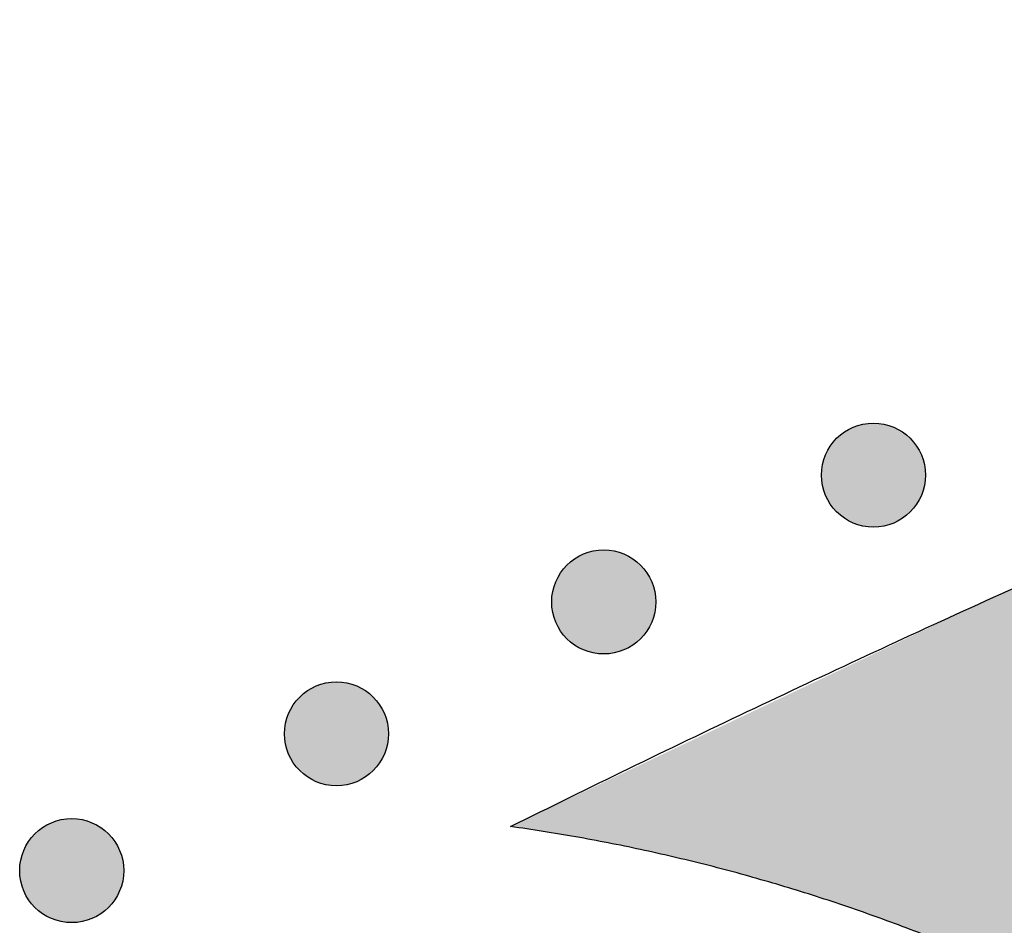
# Model space of a CAD drawing. Header units: millimetres. Extents: x -3873 to -97, y 912 to 4165.
# Tile 232 of 256: x -3584 to -3550, y 1936 to 1967. Entities that reach past the tile are written whole.
import ezdxf

# ---------------------------------------------------------------- set-up
doc = ezdxf.new("R2010")
doc.units = ezdxf.units.MM
doc.layers.add('pattern', color=7, linetype='Continuous', true_color=0x000000)

msp = doc.modelspace()

# ---------------------------------------------------------------- hatches: boundary and pattern name
at = {"layer": 'pattern'}
for points in [[(-3500.921, 1967.303), (-3501.622, 1966.45), (-3502.301, 1965.576), (-3502.958, 1964.682), (-3503.592, 1963.768), (-3504.202, 1962.837), (-3504.787, 1961.888), (-3505.347, 1960.922), (-3505.88, 1959.942), (-3506.387, 1958.947), (-3506.867, 1957.939), (-3507.319, 1956.919), (-3507.743, 1955.889), (-3508.138, 1954.848), (-3508.504, 1953.8), (-3508.842, 1952.743), (-3509.15, 1951.681), (-3519.481, 1947.775), (-3529.73, 1943.652), (-3539.891, 1939.314), (-3549.955, 1934.765), (-3550.982, 1935.222), (-3552.019, 1935.66), (-3553.064, 1936.081), (-3554.117, 1936.482), (-3555.178, 1936.865), (-3556.247, 1937.229), (-3557.322, 1937.574), (-3558.403, 1937.899), (-3559.49, 1938.205), (-3560.582, 1938.492), (-3561.678, 1938.758), (-3562.779, 1939.005), (-3563.883, 1939.231), (-3564.991, 1939.438), (-3566.1, 1939.625), (-3567.212, 1939.791), (-3550.998, 1947.493), (-3534.526, 1954.654), (-3517.824, 1961.261)], [(-3553.583, 1953.029), (-3553.611, 1953.056), (-3553.64, 1953.083), (-3553.67, 1953.11), (-3553.701, 1953.136), (-3553.732, 1953.162), (-3553.765, 1953.187), (-3553.798, 1953.212), (-3553.832, 1953.236), (-3553.867, 1953.259), (-3553.903, 1953.282), (-3553.939, 1953.304), (-3553.977, 1953.326), (-3554.015, 1953.346), (-3554.053, 1953.366), (-3554.093, 1953.385), (-3554.133, 1953.402), (-3554.174, 1953.419), (-3554.215, 1953.436), (-3554.257, 1953.451), (-3554.299, 1953.465), (-3554.342, 1953.478), (-3554.386, 1953.49), (-3554.43, 1953.501), (-3554.474, 1953.511), (-3554.519, 1953.52), (-3554.564, 1953.527), (-3554.609, 1953.534), (-3554.654, 1953.539), (-3554.7, 1953.543), (-3554.746, 1953.546), (-3554.792, 1953.548), (-3554.838, 1953.548), (-3554.883, 1953.548), (-3554.929, 1953.546), (-3554.975, 1953.543), (-3555.021, 1953.539), (-3555.066, 1953.534), (-3555.112, 1953.527), (-3555.156, 1953.52), (-3555.201, 1953.511), (-3555.245, 1953.501), (-3555.289, 1953.49), (-3555.333, 1953.478), (-3555.376, 1953.465), (-3555.418, 1953.451), (-3555.46, 1953.436), (-3555.502, 1953.419), (-3555.542, 1953.402), (-3555.582, 1953.385), (-3555.622, 1953.366), (-3555.661, 1953.346), (-3555.699, 1953.326), (-3555.736, 1953.304), (-3555.772, 1953.282), (-3555.808, 1953.259), (-3555.843, 1953.236), (-3555.877, 1953.212), (-3555.91, 1953.187), (-3555.943, 1953.162), (-3555.974, 1953.136), (-3556.005, 1953.11), (-3556.035, 1953.083), (-3556.064, 1953.056), (-3556.092, 1953.029), (-3556.12, 1953.001), (-3556.147, 1952.972), (-3556.174, 1952.942), (-3556.2, 1952.911), (-3556.226, 1952.879), (-3556.251, 1952.847), (-3556.275, 1952.814), (-3556.3, 1952.779), (-3556.323, 1952.745), (-3556.346, 1952.709), (-3556.368, 1952.672), (-3556.389, 1952.635), (-3556.409, 1952.597), (-3556.429, 1952.558), (-3556.448, 1952.519), (-3556.466, 1952.479), (-3556.483, 1952.438), (-3556.499, 1952.397), (-3556.514, 1952.355), (-3556.528, 1952.312), (-3556.541, 1952.269), (-3556.553, 1952.226), (-3556.564, 1952.182), (-3556.574, 1952.138), (-3556.583, 1952.093), (-3556.591, 1952.048), (-3556.597, 1952.003), (-3556.602, 1951.957), (-3556.607, 1951.912), (-3556.609, 1951.866), (-3556.611, 1951.82), (-3556.612, 1951.774), (-3556.611, 1951.728), (-3556.609, 1951.682), (-3556.607, 1951.637), (-3556.602, 1951.591), (-3556.597, 1951.545), (-3556.591, 1951.5), (-3556.583, 1951.455), (-3556.574, 1951.411), (-3556.564, 1951.366), (-3556.553, 1951.322), (-3556.541, 1951.279), (-3556.528, 1951.236), (-3556.514, 1951.193), (-3556.499, 1951.151), (-3556.483, 1951.11), (-3556.466, 1951.069), (-3556.448, 1951.029), (-3556.429, 1950.99), (-3556.409, 1950.951), (-3556.389, 1950.913), (-3556.368, 1950.876), (-3556.346, 1950.839), (-3556.323, 1950.804), (-3556.3, 1950.769), (-3556.275, 1950.735), (-3556.251, 1950.701), (-3556.226, 1950.669), (-3556.2, 1950.637), (-3556.174, 1950.607), (-3556.147, 1950.577), (-3556.12, 1950.548), (-3556.092, 1950.519), (-3556.064, 1950.492), (-3556.035, 1950.465), (-3556.005, 1950.438), (-3555.974, 1950.412), (-3555.943, 1950.386), (-3555.91, 1950.361), (-3555.877, 1950.336), (-3555.843, 1950.312), (-3555.808, 1950.289), (-3555.772, 1950.266), (-3555.736, 1950.244), (-3555.699, 1950.223), (-3555.661, 1950.202), (-3555.622, 1950.183), (-3555.582, 1950.164), (-3555.542, 1950.146), (-3555.502, 1950.129), (-3555.46, 1950.113), (-3555.418, 1950.098), (-3555.376, 1950.083), (-3555.333, 1950.07), (-3555.289, 1950.058), (-3555.245, 1950.047), (-3555.201, 1950.037), (-3555.156, 1950.029), (-3555.112, 1950.021), (-3555.066, 1950.015), (-3555.021, 1950.009), (-3554.975, 1950.005), (-3554.929, 1950.002), (-3554.883, 1950), (-3554.838, 1950), (-3554.792, 1950), (-3554.746, 1950.002), (-3554.7, 1950.005), (-3554.654, 1950.009), (-3554.609, 1950.015), (-3554.564, 1950.021), (-3554.519, 1950.029), (-3554.474, 1950.037), (-3554.43, 1950.047), (-3554.386, 1950.058), (-3554.342, 1950.07), (-3554.299, 1950.083), (-3554.257, 1950.098), (-3554.215, 1950.113), (-3554.174, 1950.129), (-3554.133, 1950.146), (-3554.093, 1950.164), (-3554.053, 1950.183), (-3554.015, 1950.202), (-3553.977, 1950.223), (-3553.939, 1950.244), (-3553.903, 1950.266), (-3553.867, 1950.289), (-3553.832, 1950.312), (-3553.798, 1950.336), (-3553.765, 1950.361), (-3553.732, 1950.386), (-3553.701, 1950.412), (-3553.67, 1950.438), (-3553.64, 1950.465), (-3553.611, 1950.492), (-3553.583, 1950.519), (-3553.555, 1950.548), (-3553.528, 1950.577), (-3553.502, 1950.607), (-3553.475, 1950.637), (-3553.45, 1950.669), (-3553.424, 1950.701), (-3553.4, 1950.735), (-3553.376, 1950.769), (-3553.352, 1950.804), (-3553.329, 1950.839), (-3553.307, 1950.876), (-3553.286, 1950.913), (-3553.266, 1950.951), (-3553.246, 1950.99), (-3553.227, 1951.029), (-3553.209, 1951.069), (-3553.192, 1951.11), (-3553.176, 1951.151), (-3553.161, 1951.193), (-3553.147, 1951.236), (-3553.134, 1951.279), (-3553.122, 1951.322), (-3553.111, 1951.366), (-3553.101, 1951.411), (-3553.092, 1951.455), (-3553.085, 1951.5), (-3553.078, 1951.545), (-3553.073, 1951.591), (-3553.069, 1951.637), (-3553.066, 1951.682), (-3553.064, 1951.728), (-3553.063, 1951.774), (-3553.064, 1951.82), (-3553.066, 1951.866), (-3553.069, 1951.912), (-3553.073, 1951.957), (-3553.078, 1952.003), (-3553.085, 1952.048), (-3553.092, 1952.093), (-3553.101, 1952.138), (-3553.111, 1952.182), (-3553.122, 1952.226), (-3553.134, 1952.269), (-3553.147, 1952.312), (-3553.161, 1952.355), (-3553.176, 1952.397), (-3553.192, 1952.438), (-3553.209, 1952.479), (-3553.227, 1952.519), (-3553.246, 1952.558), (-3553.266, 1952.597), (-3553.286, 1952.635), (-3553.307, 1952.672), (-3553.329, 1952.709), (-3553.352, 1952.745), (-3553.376, 1952.779), (-3553.4, 1952.814), (-3553.424, 1952.847), (-3553.45, 1952.879), (-3553.475, 1952.911), (-3553.502, 1952.942), (-3553.528, 1952.972), (-3553.555, 1953.001)], [(-3562.78, 1948.703), (-3562.808, 1948.731), (-3562.837, 1948.758), (-3562.867, 1948.785), (-3562.898, 1948.811), (-3562.93, 1948.837), (-3562.962, 1948.862), (-3562.995, 1948.887), (-3563.029, 1948.911), (-3563.064, 1948.934), (-3563.1, 1948.957), (-3563.137, 1948.979), (-3563.174, 1949), (-3563.212, 1949.021), (-3563.251, 1949.04), (-3563.29, 1949.059), (-3563.33, 1949.077), (-3563.371, 1949.094), (-3563.412, 1949.11), (-3563.454, 1949.125), (-3563.497, 1949.139), (-3563.54, 1949.153), (-3563.583, 1949.165), (-3563.627, 1949.176), (-3563.671, 1949.185), (-3563.716, 1949.194), (-3563.761, 1949.202), (-3563.806, 1949.208), (-3563.852, 1949.214), (-3563.897, 1949.218), (-3563.943, 1949.221), (-3563.989, 1949.222), (-3564.035, 1949.223), (-3564.081, 1949.222), (-3564.127, 1949.221), (-3564.172, 1949.218), (-3564.218, 1949.214), (-3564.263, 1949.208), (-3564.309, 1949.202), (-3564.354, 1949.194), (-3564.398, 1949.185), (-3564.443, 1949.176), (-3564.487, 1949.165), (-3564.53, 1949.153), (-3564.573, 1949.139), (-3564.615, 1949.125), (-3564.657, 1949.11), (-3564.699, 1949.094), (-3564.74, 1949.077), (-3564.78, 1949.059), (-3564.819, 1949.04), (-3564.858, 1949.021), (-3564.896, 1949), (-3564.933, 1948.979), (-3564.97, 1948.957), (-3565.005, 1948.934), (-3565.04, 1948.911), (-3565.074, 1948.887), (-3565.108, 1948.862), (-3565.14, 1948.837), (-3565.172, 1948.811), (-3565.202, 1948.785), (-3565.232, 1948.758), (-3565.261, 1948.731), (-3565.289, 1948.703), (-3565.317, 1948.675), (-3565.344, 1948.646), (-3565.371, 1948.616), (-3565.397, 1948.586), (-3565.423, 1948.554), (-3565.448, 1948.522), (-3565.473, 1948.488), (-3565.497, 1948.454), (-3565.52, 1948.419), (-3565.543, 1948.384), (-3565.565, 1948.347), (-3565.586, 1948.31), (-3565.607, 1948.272), (-3565.626, 1948.233), (-3565.645, 1948.194), (-3565.663, 1948.153), (-3565.68, 1948.113), (-3565.696, 1948.071), (-3565.711, 1948.029), (-3565.725, 1947.987), (-3565.739, 1947.944), (-3565.751, 1947.901), (-3565.762, 1947.857), (-3565.771, 1947.812), (-3565.78, 1947.768), (-3565.788, 1947.723), (-3565.794, 1947.677), (-3565.8, 1947.632), (-3565.804, 1947.586), (-3565.807, 1947.541), (-3565.809, 1947.495), (-3565.809, 1947.449), (-3565.809, 1947.403), (-3565.807, 1947.357), (-3565.804, 1947.311), (-3565.8, 1947.266), (-3565.794, 1947.22), (-3565.788, 1947.175), (-3565.78, 1947.13), (-3565.771, 1947.085), (-3565.762, 1947.041), (-3565.751, 1946.997), (-3565.739, 1946.954), (-3565.725, 1946.911), (-3565.711, 1946.868), (-3565.696, 1946.826), (-3565.68, 1946.785), (-3565.663, 1946.744), (-3565.645, 1946.704), (-3565.626, 1946.665), (-3565.607, 1946.626), (-3565.586, 1946.588), (-3565.565, 1946.551), (-3565.543, 1946.514), (-3565.52, 1946.478), (-3565.497, 1946.443), (-3565.473, 1946.409), (-3565.448, 1946.376), (-3565.423, 1946.344), (-3565.397, 1946.312), (-3565.371, 1946.281), (-3565.344, 1946.251), (-3565.317, 1946.222), (-3565.289, 1946.194), (-3565.261, 1946.167), (-3565.232, 1946.139), (-3565.202, 1946.113), (-3565.172, 1946.086), (-3565.14, 1946.061), (-3565.108, 1946.035), (-3565.074, 1946.011), (-3565.04, 1945.987), (-3565.005, 1945.963), (-3564.97, 1945.941), (-3564.933, 1945.919), (-3564.896, 1945.897), (-3564.858, 1945.877), (-3564.819, 1945.857), (-3564.78, 1945.838), (-3564.74, 1945.82), (-3564.699, 1945.803), (-3564.657, 1945.787), (-3564.615, 1945.772), (-3564.573, 1945.758), (-3564.53, 1945.745), (-3564.487, 1945.733), (-3564.443, 1945.722), (-3564.398, 1945.712), (-3564.354, 1945.703), (-3564.309, 1945.696), (-3564.263, 1945.689), (-3564.218, 1945.684), (-3564.172, 1945.68), (-3564.127, 1945.677), (-3564.081, 1945.675), (-3564.035, 1945.674), (-3563.989, 1945.675), (-3563.943, 1945.677), (-3563.897, 1945.68), (-3563.852, 1945.684), (-3563.806, 1945.689), (-3563.761, 1945.696), (-3563.716, 1945.703), (-3563.671, 1945.712), (-3563.627, 1945.722), (-3563.583, 1945.733), (-3563.54, 1945.745), (-3563.497, 1945.758), (-3563.454, 1945.772), (-3563.412, 1945.787), (-3563.371, 1945.803), (-3563.33, 1945.82), (-3563.29, 1945.838), (-3563.251, 1945.857), (-3563.212, 1945.877), (-3563.174, 1945.897), (-3563.137, 1945.919), (-3563.1, 1945.941), (-3563.064, 1945.963), (-3563.029, 1945.987), (-3562.995, 1946.011), (-3562.962, 1946.035), (-3562.93, 1946.061), (-3562.898, 1946.086), (-3562.867, 1946.113), (-3562.837, 1946.139), (-3562.808, 1946.167), (-3562.78, 1946.194), (-3562.753, 1946.222), (-3562.725, 1946.251), (-3562.699, 1946.281), (-3562.672, 1946.312), (-3562.647, 1946.344), (-3562.622, 1946.376), (-3562.597, 1946.409), (-3562.573, 1946.443), (-3562.549, 1946.478), (-3562.527, 1946.514), (-3562.505, 1946.551), (-3562.483, 1946.588), (-3562.463, 1946.626), (-3562.443, 1946.665), (-3562.424, 1946.704), (-3562.406, 1946.744), (-3562.389, 1946.785), (-3562.373, 1946.826), (-3562.358, 1946.868), (-3562.344, 1946.911), (-3562.331, 1946.954), (-3562.319, 1946.997), (-3562.308, 1947.041), (-3562.298, 1947.085), (-3562.289, 1947.13), (-3562.282, 1947.175), (-3562.275, 1947.22), (-3562.27, 1947.266), (-3562.266, 1947.311), (-3562.263, 1947.357), (-3562.261, 1947.403), (-3562.26, 1947.449), (-3562.261, 1947.495), (-3562.263, 1947.541), (-3562.266, 1947.586), (-3562.27, 1947.632), (-3562.275, 1947.677), (-3562.282, 1947.723), (-3562.289, 1947.768), (-3562.298, 1947.812), (-3562.308, 1947.857), (-3562.319, 1947.901), (-3562.331, 1947.944), (-3562.344, 1947.987), (-3562.358, 1948.029), (-3562.373, 1948.071), (-3562.389, 1948.113), (-3562.406, 1948.153), (-3562.424, 1948.194), (-3562.443, 1948.233), (-3562.463, 1948.272), (-3562.483, 1948.31), (-3562.505, 1948.347), (-3562.527, 1948.384), (-3562.549, 1948.419), (-3562.573, 1948.454), (-3562.597, 1948.488), (-3562.622, 1948.522), (-3562.647, 1948.554), (-3562.672, 1948.586), (-3562.699, 1948.616), (-3562.725, 1948.646), (-3562.753, 1948.675)], [(-3571.895, 1944.207), (-3571.923, 1944.234), (-3571.952, 1944.261), (-3571.982, 1944.288), (-3572.013, 1944.314), (-3572.044, 1944.34), (-3572.077, 1944.365), (-3572.11, 1944.39), (-3572.144, 1944.414), (-3572.179, 1944.438), (-3572.215, 1944.46), (-3572.251, 1944.482), (-3572.289, 1944.504), (-3572.327, 1944.524), (-3572.365, 1944.544), (-3572.405, 1944.563), (-3572.445, 1944.581), (-3572.486, 1944.598), (-3572.527, 1944.614), (-3572.569, 1944.629), (-3572.611, 1944.643), (-3572.654, 1944.656), (-3572.698, 1944.668), (-3572.742, 1944.679), (-3572.786, 1944.689), (-3572.831, 1944.698), (-3572.876, 1944.705), (-3572.921, 1944.712), (-3572.966, 1944.717), (-3573.012, 1944.721), (-3573.058, 1944.724), (-3573.104, 1944.726), (-3573.15, 1944.726), (-3573.195, 1944.726), (-3573.241, 1944.724), (-3573.287, 1944.721), (-3573.333, 1944.717), (-3573.378, 1944.712), (-3573.423, 1944.705), (-3573.468, 1944.698), (-3573.513, 1944.689), (-3573.557, 1944.679), (-3573.601, 1944.668), (-3573.645, 1944.656), (-3573.688, 1944.643), (-3573.73, 1944.629), (-3573.772, 1944.614), (-3573.814, 1944.598), (-3573.854, 1944.581), (-3573.894, 1944.563), (-3573.934, 1944.544), (-3573.972, 1944.524), (-3574.011, 1944.504), (-3574.048, 1944.482), (-3574.084, 1944.46), (-3574.12, 1944.438), (-3574.155, 1944.414), (-3574.189, 1944.39), (-3574.222, 1944.365), (-3574.255, 1944.34), (-3574.286, 1944.314), (-3574.317, 1944.288), (-3574.347, 1944.261), (-3574.376, 1944.234), (-3574.404, 1944.207), (-3574.432, 1944.179), (-3574.459, 1944.15), (-3574.486, 1944.12), (-3574.512, 1944.089), (-3574.538, 1944.057), (-3574.563, 1944.025), (-3574.587, 1943.992), (-3574.612, 1943.958), (-3574.635, 1943.923), (-3574.658, 1943.887), (-3574.68, 1943.85), (-3574.701, 1943.813), (-3574.721, 1943.775), (-3574.741, 1943.736), (-3574.76, 1943.697), (-3574.778, 1943.657), (-3574.795, 1943.616), (-3574.811, 1943.575), (-3574.826, 1943.533), (-3574.84, 1943.49), (-3574.853, 1943.447), (-3574.865, 1943.404), (-3574.876, 1943.36), (-3574.886, 1943.316), (-3574.895, 1943.271), (-3574.903, 1943.226), (-3574.909, 1943.181), (-3574.914, 1943.135), (-3574.918, 1943.09), (-3574.921, 1943.044), (-3574.923, 1942.998), (-3574.924, 1942.952), (-3574.923, 1942.906), (-3574.921, 1942.86), (-3574.918, 1942.815), (-3574.914, 1942.769), (-3574.909, 1942.723), (-3574.903, 1942.678), (-3574.895, 1942.633), (-3574.886, 1942.589), (-3574.876, 1942.544), (-3574.865, 1942.5), (-3574.853, 1942.457), (-3574.84, 1942.414), (-3574.826, 1942.371), (-3574.811, 1942.33), (-3574.795, 1942.288), (-3574.778, 1942.247), (-3574.76, 1942.207), (-3574.741, 1942.168), (-3574.721, 1942.129), (-3574.701, 1942.091), (-3574.68, 1942.054), (-3574.658, 1942.017), (-3574.635, 1941.982), (-3574.612, 1941.947), (-3574.587, 1941.913), (-3574.563, 1941.879), (-3574.538, 1941.847), (-3574.512, 1941.815), (-3574.486, 1941.785), (-3574.459, 1941.755), (-3574.432, 1941.726), (-3574.404, 1941.698), (-3574.376, 1941.67), (-3574.347, 1941.643), (-3574.317, 1941.616), (-3574.286, 1941.59), (-3574.255, 1941.564), (-3574.222, 1941.539), (-3574.189, 1941.514), (-3574.155, 1941.49), (-3574.12, 1941.467), (-3574.084, 1941.444), (-3574.048, 1941.422), (-3574.011, 1941.401), (-3573.972, 1941.38), (-3573.934, 1941.361), (-3573.894, 1941.342), (-3573.854, 1941.324), (-3573.814, 1941.307), (-3573.772, 1941.291), (-3573.73, 1941.276), (-3573.688, 1941.261), (-3573.645, 1941.248), (-3573.601, 1941.236), (-3573.557, 1941.225), (-3573.513, 1941.216), (-3573.468, 1941.207), (-3573.423, 1941.199), (-3573.378, 1941.193), (-3573.333, 1941.187), (-3573.287, 1941.183), (-3573.241, 1941.18), (-3573.195, 1941.178), (-3573.15, 1941.178), (-3573.104, 1941.178), (-3573.058, 1941.18), (-3573.012, 1941.183), (-3572.966, 1941.187), (-3572.921, 1941.193), (-3572.876, 1941.199), (-3572.831, 1941.207), (-3572.786, 1941.216), (-3572.742, 1941.225), (-3572.698, 1941.236), (-3572.654, 1941.248), (-3572.611, 1941.261), (-3572.569, 1941.276), (-3572.527, 1941.291), (-3572.486, 1941.307), (-3572.445, 1941.324), (-3572.405, 1941.342), (-3572.365, 1941.361), (-3572.327, 1941.38), (-3572.289, 1941.401), (-3572.251, 1941.422), (-3572.215, 1941.444), (-3572.179, 1941.467), (-3572.144, 1941.49), (-3572.11, 1941.514), (-3572.077, 1941.539), (-3572.044, 1941.564), (-3572.013, 1941.59), (-3571.982, 1941.616), (-3571.952, 1941.643), (-3571.923, 1941.67), (-3571.895, 1941.698), (-3571.867, 1941.726), (-3571.84, 1941.755), (-3571.813, 1941.785), (-3571.787, 1941.815), (-3571.761, 1941.847), (-3571.736, 1941.879), (-3571.712, 1941.913), (-3571.688, 1941.947), (-3571.664, 1941.982), (-3571.641, 1942.017), (-3571.619, 1942.054), (-3571.598, 1942.091), (-3571.578, 1942.129), (-3571.558, 1942.168), (-3571.539, 1942.207), (-3571.521, 1942.247), (-3571.504, 1942.288), (-3571.488, 1942.33), (-3571.473, 1942.371), (-3571.459, 1942.414), (-3571.446, 1942.457), (-3571.434, 1942.5), (-3571.423, 1942.544), (-3571.413, 1942.589), (-3571.404, 1942.633), (-3571.396, 1942.678), (-3571.39, 1942.723), (-3571.385, 1942.769), (-3571.381, 1942.815), (-3571.378, 1942.86), (-3571.376, 1942.906), (-3571.375, 1942.952), (-3571.376, 1942.998), (-3571.378, 1943.044), (-3571.381, 1943.09), (-3571.385, 1943.135), (-3571.39, 1943.181), (-3571.396, 1943.226), (-3571.404, 1943.271), (-3571.413, 1943.316), (-3571.423, 1943.36), (-3571.434, 1943.404), (-3571.446, 1943.447), (-3571.459, 1943.49), (-3571.473, 1943.533), (-3571.488, 1943.575), (-3571.504, 1943.616), (-3571.521, 1943.657), (-3571.539, 1943.697), (-3571.558, 1943.736), (-3571.578, 1943.775), (-3571.598, 1943.813), (-3571.619, 1943.85), (-3571.641, 1943.887), (-3571.664, 1943.923), (-3571.688, 1943.958), (-3571.712, 1943.992), (-3571.736, 1944.025), (-3571.761, 1944.057), (-3571.787, 1944.089), (-3571.813, 1944.12), (-3571.84, 1944.15), (-3571.867, 1944.179)], [(-3580.924, 1939.541), (-3580.952, 1939.568), (-3580.981, 1939.595), (-3581.011, 1939.622), (-3581.042, 1939.648), (-3581.073, 1939.674), (-3581.106, 1939.699), (-3581.139, 1939.724), (-3581.173, 1939.748), (-3581.208, 1939.771), (-3581.244, 1939.794), (-3581.28, 1939.816), (-3581.318, 1939.837), (-3581.356, 1939.858), (-3581.394, 1939.878), (-3581.434, 1939.896), (-3581.474, 1939.914), (-3581.515, 1939.931), (-3581.556, 1939.947), (-3581.598, 1939.963), (-3581.64, 1939.977), (-3581.683, 1939.99), (-3581.727, 1940.002), (-3581.771, 1940.013), (-3581.815, 1940.023), (-3581.86, 1940.031), (-3581.905, 1940.039), (-3581.95, 1940.045), (-3581.995, 1940.051), (-3582.041, 1940.055), (-3582.087, 1940.058), (-3582.133, 1940.06), (-3582.179, 1940.06), (-3582.225, 1940.06), (-3582.27, 1940.058), (-3582.316, 1940.055), (-3582.362, 1940.051), (-3582.407, 1940.045), (-3582.453, 1940.039), (-3582.497, 1940.031), (-3582.542, 1940.023), (-3582.586, 1940.013), (-3582.63, 1940.002), (-3582.674, 1939.99), (-3582.717, 1939.977), (-3582.759, 1939.963), (-3582.801, 1939.947), (-3582.843, 1939.931), (-3582.883, 1939.914), (-3582.923, 1939.896), (-3582.963, 1939.878), (-3583.002, 1939.858), (-3583.04, 1939.837), (-3583.077, 1939.816), (-3583.113, 1939.794), (-3583.149, 1939.771), (-3583.184, 1939.748), (-3583.218, 1939.724), (-3583.251, 1939.699), (-3583.284, 1939.674), (-3583.315, 1939.648), (-3583.346, 1939.622), (-3583.376, 1939.595), (-3583.405, 1939.568), (-3583.433, 1939.541), (-3583.461, 1939.512), (-3583.488, 1939.483), (-3583.515, 1939.454), (-3583.541, 1939.423), (-3583.567, 1939.391), (-3583.592, 1939.359), (-3583.617, 1939.325), (-3583.641, 1939.291), (-3583.664, 1939.256), (-3583.687, 1939.221), (-3583.709, 1939.184), (-3583.73, 1939.147), (-3583.75, 1939.109), (-3583.77, 1939.07), (-3583.789, 1939.031), (-3583.807, 1938.991), (-3583.824, 1938.95), (-3583.84, 1938.909), (-3583.855, 1938.867), (-3583.869, 1938.824), (-3583.882, 1938.781), (-3583.894, 1938.738), (-3583.905, 1938.694), (-3583.915, 1938.65), (-3583.924, 1938.605), (-3583.932, 1938.56), (-3583.938, 1938.515), (-3583.943, 1938.469), (-3583.948, 1938.424), (-3583.951, 1938.378), (-3583.952, 1938.332), (-3583.953, 1938.286), (-3583.952, 1938.24), (-3583.951, 1938.194), (-3583.948, 1938.148), (-3583.943, 1938.103), (-3583.938, 1938.057), (-3583.932, 1938.012), (-3583.924, 1937.967), (-3583.915, 1937.922), (-3583.905, 1937.878), (-3583.894, 1937.834), (-3583.882, 1937.791), (-3583.869, 1937.748), (-3583.855, 1937.705), (-3583.84, 1937.663), (-3583.824, 1937.622), (-3583.807, 1937.581), (-3583.789, 1937.541), (-3583.77, 1937.502), (-3583.75, 1937.463), (-3583.73, 1937.425), (-3583.709, 1937.388), (-3583.687, 1937.351), (-3583.664, 1937.315), (-3583.641, 1937.281), (-3583.617, 1937.246), (-3583.592, 1937.213), (-3583.567, 1937.181), (-3583.541, 1937.149), (-3583.515, 1937.118), (-3583.488, 1937.088), (-3583.461, 1937.059), (-3583.433, 1937.031), (-3583.405, 1937.004), (-3583.376, 1936.977), (-3583.346, 1936.95), (-3583.315, 1936.924), (-3583.284, 1936.898), (-3583.251, 1936.873), (-3583.218, 1936.848), (-3583.184, 1936.824), (-3583.149, 1936.801), (-3583.113, 1936.778), (-3583.077, 1936.756), (-3583.04, 1936.735), (-3583.002, 1936.714), (-3582.963, 1936.694), (-3582.923, 1936.676), (-3582.883, 1936.658), (-3582.843, 1936.641), (-3582.801, 1936.624), (-3582.759, 1936.609), (-3582.717, 1936.595), (-3582.674, 1936.582), (-3582.63, 1936.57), (-3582.586, 1936.559), (-3582.542, 1936.549), (-3582.497, 1936.541), (-3582.453, 1936.533), (-3582.407, 1936.526), (-3582.362, 1936.521), (-3582.316, 1936.517), (-3582.27, 1936.514), (-3582.225, 1936.512), (-3582.179, 1936.512), (-3582.133, 1936.512), (-3582.087, 1936.514), (-3582.041, 1936.517), (-3581.995, 1936.521), (-3581.95, 1936.526), (-3581.905, 1936.533), (-3581.86, 1936.541), (-3581.815, 1936.549), (-3581.771, 1936.559), (-3581.727, 1936.57), (-3581.683, 1936.582), (-3581.64, 1936.595), (-3581.598, 1936.609), (-3581.556, 1936.624), (-3581.515, 1936.641), (-3581.474, 1936.658), (-3581.434, 1936.676), (-3581.394, 1936.694), (-3581.356, 1936.714), (-3581.318, 1936.735), (-3581.28, 1936.756), (-3581.244, 1936.778), (-3581.208, 1936.801), (-3581.173, 1936.824), (-3581.139, 1936.848), (-3581.106, 1936.873), (-3581.073, 1936.898), (-3581.042, 1936.924), (-3581.011, 1936.95), (-3580.981, 1936.977), (-3580.952, 1937.004), (-3580.924, 1937.031), (-3580.896, 1937.059), (-3580.869, 1937.088), (-3580.843, 1937.118), (-3580.816, 1937.149), (-3580.791, 1937.181), (-3580.765, 1937.213), (-3580.741, 1937.246), (-3580.717, 1937.281), (-3580.693, 1937.315), (-3580.67, 1937.351), (-3580.648, 1937.388), (-3580.627, 1937.425), (-3580.607, 1937.463), (-3580.587, 1937.502), (-3580.568, 1937.541), (-3580.55, 1937.581), (-3580.533, 1937.622), (-3580.517, 1937.663), (-3580.502, 1937.705), (-3580.488, 1937.748), (-3580.475, 1937.791), (-3580.463, 1937.834), (-3580.452, 1937.878), (-3580.442, 1937.922), (-3580.433, 1937.967), (-3580.426, 1938.012), (-3580.419, 1938.057), (-3580.414, 1938.103), (-3580.41, 1938.148), (-3580.407, 1938.194), (-3580.405, 1938.24), (-3580.404, 1938.286), (-3580.405, 1938.332), (-3580.407, 1938.378), (-3580.41, 1938.424), (-3580.414, 1938.469), (-3580.419, 1938.515), (-3580.426, 1938.56), (-3580.433, 1938.605), (-3580.442, 1938.65), (-3580.452, 1938.694), (-3580.463, 1938.738), (-3580.475, 1938.781), (-3580.488, 1938.824), (-3580.502, 1938.867), (-3580.517, 1938.909), (-3580.533, 1938.95), (-3580.55, 1938.991), (-3580.568, 1939.031), (-3580.587, 1939.07), (-3580.607, 1939.109), (-3580.627, 1939.147), (-3580.648, 1939.184), (-3580.67, 1939.221), (-3580.693, 1939.256), (-3580.717, 1939.291), (-3580.741, 1939.325), (-3580.765, 1939.359), (-3580.791, 1939.391), (-3580.816, 1939.423), (-3580.843, 1939.454), (-3580.869, 1939.483), (-3580.896, 1939.512)]]:
    msp.add_hatch(color=256, dxfattribs=at).paths.add_polyline_path(points, flags=0)

# ---------------------------------------------------------------- linework, layer by layer
for centre in [(-3554.838, 1951.774), (-3564.035, 1947.449), (-3573.15, 1942.952), (-3582.179, 1938.286)]:
    msp.add_circle(centre, 1.774, dxfattribs=at)
for points, weights in [([(-3567.212, 1939.791), (-3534.986, 1955.764), (-3500.921, 1967.303)], [1, 0.997771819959, 1]), ([(-3549.955, 1934.765), (-3558.22, 1938.527), (-3567.212, 1939.791)], [1, 0.989688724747, 1])]:
    msp.add_rational_spline(points, weights, degree=2, dxfattribs=at)

doc.saveas('drawing.dxf')
